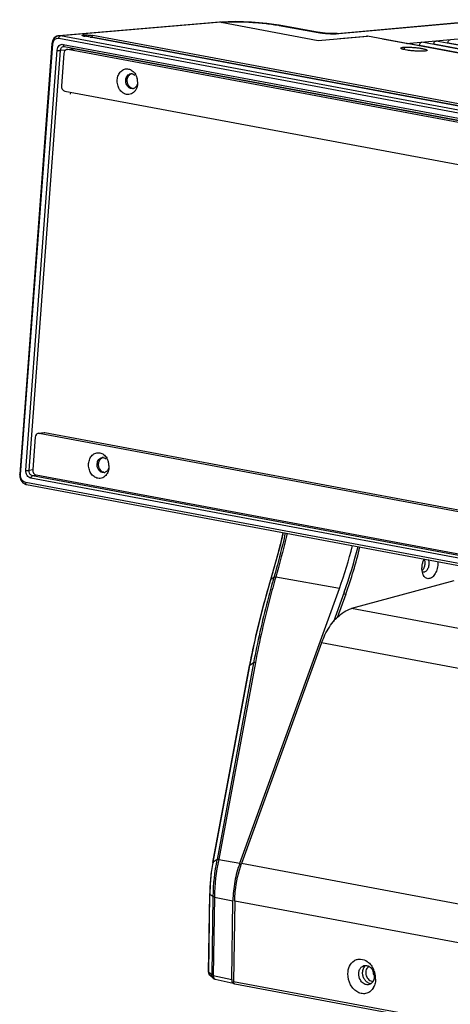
# Model space of a CAD drawing. Header units: millimetres. Extents: x 19192 to 20904, y 1507 to 2734.
# Tile 2 of 80: x 19192 to 19284, y 1661 to 1871. Entities that reach past the tile are written whole.
import ezdxf

# ---------------------------------------------------------------- set-up
doc = ezdxf.new("R2010")
doc.units = ezdxf.units.MM
doc.layers.add('02___PRT_ALL_AXES', color=7, linetype='Continuous')

msp = doc.modelspace()

# ---------------------------------------------------------------- linework, layer by layer
at = {"color": 7, "linetype": 'Continuous'}
for p, q in [((19234.34, 1870.26), (19200.07, 1867.38)), ((19234.68, 1870.25), (19200.41, 1867.36)), ((19234.68, 1870.26), (19234.83, 1870.28)), ((19234.68, 1870.25), (19255.35, 1866.38)), ((19234.78, 1870.23), (19235.17, 1870.26)), ((19236.18, 1870.35), (19234.83, 1870.28)), ((19234.83, 1870.28), (19235.17, 1870.26)), ((19247.06, 1869.6), (19246.87, 1869.61)), ((19246.87, 1869.61), (19247.05, 1869.58)), ((19247.05, 1869.58), (19255.36, 1868.08)), ((19255.55, 1868.08), (19247.06, 1869.6)), ((19259.38, 1867.86), (19291.96, 1870.8)), ((19259.73, 1867.84), (19292.31, 1870.78)), ((19199.66, 1867.28), (19199.11, 1866.9)), ((19200.08, 1867.38), (19199.66, 1867.28)), ((19200.07, 1867.38), (19200.09, 1867.38)), ((19200.09, 1867.38), (19200.41, 1867.36)), ((20032.61, 1711.73), (19200.41, 1867.36)), ((20033.6, 1712.4), (19205.6, 1867.25)), ((19205.6, 1867.25), (19205.65, 1867.25)), ((20033.65, 1712.4), (19205.65, 1867.25)), ((19206.74, 1867.09), (19207, 1867.05)), ((20034.53, 1712.29), (19207, 1867.05)), ((20035.32, 1712.56), (19207.32, 1867.4)), ((19255.35, 1866.38), (19265.86, 1867.26)), ((19255.55, 1868.08), (19255.36, 1868.08)), ((19259.38, 1867.86), (19259.73, 1867.84)), ((19259.4, 1867.82), (19259.73, 1867.84)), ((19260.01, 1866.77), (19265.69, 1867.28)), ((19265.68, 1867.25), (19265.69, 1867.28)), ((19265.82, 1867.26), (19265.69, 1867.28)), ((20054.73, 1719.73), (19265.86, 1867.26)), ((19274.09, 1865.74), (19304.54, 1868.49)), ((19198.57, 1865.65), (19191.73, 1773.86)), ((19191.92, 1773.79), (19198.77, 1865.58)), ((19198.73, 1866.31), (19198.57, 1865.65)), ((19198.65, 1865.6), (19198.77, 1865.58)), ((19199.11, 1866.9), (19198.73, 1866.31)), ((19200.06, 1866.83), (20032.26, 1711.2)), ((19201.01, 1865.54), (20031.15, 1710.29)), ((19201.11, 1865.09), (19201.12, 1865.09)), ((19201.11, 1865.09), (19201.16, 1865.09)), ((19201.16, 1865.09), (19201.22, 1865.08)), ((19201.22, 1865.08), (20031.36, 1709.84)), ((19274.09, 1865.74), (19269.08, 1866.66)), ((19273.57, 1864.92), (19273.81, 1864.41)), ((19274.09, 1865.73), (19274.09, 1865.74)), ((20046.82, 1721.24), (19274.4, 1865.7)), ((19276.97, 1865.34), (20047.34, 1721.27)), ((20049.86, 1721.52), (19277.44, 1865.97)), ((19280.01, 1865.62), (20050.38, 1721.54)), ((20053.09, 1721.76), (19280.48, 1866.25)), ((19283.05, 1865.89), (20053.39, 1721.82)), ((19193.04, 1774.7), (19199.72, 1864.28)), ((19193.72, 1774.66), (19200.4, 1864.24)), ((19201.49, 1864.3), (19200.4, 1864.24)), ((19201.14, 1863.61), (19200.63, 1856.7)), ((19201.81, 1864.45), (19203.03, 1864.6)), ((19202.01, 1864.44), (19201.81, 1864.45)), ((19202.01, 1864.44), (19203.22, 1864.59)), ((19614.83, 1787.24), (19202.01, 1864.44)), ((19203.03, 1864.59), (19203.22, 1864.59)), ((19616.05, 1787.39), (19203.22, 1864.59)), ((19201.34, 1855.57), (19614.17, 1778.36)), ((19202.56, 1854.9), (19202.6, 1855.33)), ((19215.8, 1856.09), (19215.49, 1856.1)), ((19195.04, 1781.73), (19194.52, 1774.83)), ((19195.71, 1782.58), (19196.93, 1782.72)), ((19195.9, 1782.57), (19195.71, 1782.58)), ((19195.9, 1782.57), (19197.12, 1782.72)), ((19608.72, 1705.37), (19195.9, 1782.57)), ((19196.92, 1782.72), (19197.12, 1782.72)), ((19197.12, 1782.72), (19609.94, 1705.51)), ((19194.53, 1774.79), (19193.72, 1774.66)), ((19191.73, 1773.86), (19191.75, 1773.32)), ((19191.75, 1773.32), (19191.99, 1772.61)), ((20024.25, 1617.75), (19194.11, 1773)), ((19195.24, 1773.65), (19194.44, 1773.53)), ((20024.58, 1618.28), (19194.44, 1773.53)), ((19195.24, 1773.69), (19608.06, 1696.49)), ((19209.69, 1774.22), (19209.39, 1774.23)), ((20025.2, 1616.46), (19193, 1772.09)), ((19193, 1771.69), (19193.21, 1771.63)), ((19193.21, 1771.63), (19193.21, 1771.63)), ((19193.21, 1771.63), (20025.41, 1616)), ((19247.86, 1761.41), (19247.18, 1758.38)), ((19247.18, 1758.38), (19245.22, 1751.32)), ((19245.92, 1751.86), (19245.26, 1751.37)), ((19245.92, 1751.86), (19245.91, 1751.83)), ((19246.31, 1751.9), (19246.3, 1751.88)), ((19259.87, 1749.46), (19246.3, 1751.88)), ((19277.57, 1753.03), (19277.97, 1752.95)), ((19277.97, 1752.95), (19277.7, 1752.94)), ((19238.65, 1690.91), (19259.87, 1749.46)), ((19245.22, 1751.32), (19245.26, 1751.37)), ((19245.22, 1751.32), (19245.22, 1751.32)), ((19245.24, 1751.32), (19245.26, 1751.37)), ((19284.29, 1751.13), (19262.45, 1745.18)), ((19260.9, 1748.73), (19258.6, 1742.36)), ((19261.24, 1748.29), (19259.4, 1743.21)), ((19260.77, 1748.37), (19261.24, 1748.29)), ((20063.7, 1595.33), (19262.45, 1745.18)), ((19256.09, 1737.88), (19239.04, 1690.83)), ((19241.93, 1738.78), (19240.7, 1732.96)), ((20060.43, 1587.46), (19256.09, 1737.88)), ((19232.91, 1691.01), (19240.7, 1732.96)), ((19232.98, 1691.1), (19240.69, 1732.61)), ((19241.59, 1733.62), (19233.8, 1691.67)), ((19241.97, 1733.72), (19234.17, 1691.76)), ((19240.69, 1732.61), (19240.73, 1732.83)), ((19240.73, 1732.83), (19240.75, 1732.95)), ((19240.75, 1732.95), (19240.77, 1733.05)), ((19241.59, 1733.62), (19240.77, 1733.05)), ((19233.8, 1691.67), (19232.98, 1691.1)), ((19233.8, 1691.67), (19233.79, 1691.62)), ((19234.17, 1691.76), (19234.16, 1691.71)), ((19234.16, 1691.71), (19238.65, 1690.91)), ((20043.38, 1540.41), (19239.04, 1690.83)), ((19232, 1667.66), (19232.24, 1684.32)), ((19232.04, 1667.6), (19232.29, 1684.25)), ((19232.29, 1684.25), (19232.29, 1684.32)), ((19232.92, 1683.78), (19232.29, 1684.25)), ((19232.92, 1683.78), (19232.67, 1667.08)), ((19233.24, 1683.67), (19233, 1666.97)), ((19233.24, 1683.67), (19237.18, 1682.89)), ((19236.94, 1666.06), (19237.18, 1682.89)), ((19237.57, 1682.82), (19237.33, 1665.6)), ((20041.91, 1532.39), (19237.57, 1682.82)), ((19232.67, 1667.08), (19232.04, 1667.6)), ((19233, 1666.36), (19232.37, 1666.88)), ((19233, 1666.97), (19236.94, 1666.06)), ((19233.41, 1666.16), (19237.25, 1665.27)), ((20041.66, 1515.17), (19237.33, 1665.6)), ((20041.92, 1514.68), (19237.58, 1665.11))]:
    msp.add_line(p, q, dxfattribs=at)
for points in [[(19247.06, 1869.6), (19245.87, 1869.79), (19244.39, 1869.99), (19242.8, 1870.15), (19241.13, 1870.27), (19239.44, 1870.35), (19237.78, 1870.38), (19236.18, 1870.35)], [(19259.38, 1867.86), (19259.18, 1867.84), (19258.72, 1867.83), (19258.14, 1867.83), (19257.49, 1867.86), (19256.85, 1867.91), (19256.26, 1867.97), (19255.76, 1868.04), (19255.55, 1868.08)], [(19191.99, 1772.61), (19192.42, 1772.04), (19193, 1771.69)], [(19245.22, 1751.32), (19243.5, 1745.18), (19241.93, 1738.78)], [(19232.91, 1691.01), (19232.58, 1688.91), (19232.33, 1686.36), (19232.24, 1684.32)]]:
    msp.add_lwpolyline(points, dxfattribs=at)
for centre, radius, start, end in [((19200.17, 1866.13), 1.25, 100.0211, 109.6176), ((19200.17, 1866.13), 1.25, 94.7993, 100.0071), ((19206.39, 1871.27), 4.09, 257.7045, 259.4539), ((19257.45, 1879.7), 11.8, 259.8206, 260.6805), ((19257.84, 1882.07), 14.21, 260.6754, 261.9831), ((19258.83, 1879.36), 11.55, 271.681, 272.8061), ((19215.54, 1858.26), 1.02, 88.6357, 96.7336), ((19215.54, 1858.26), 1.02, 79.4147, 88.6233), ((19213.48, 1857.43), 3.4, 12.8888, 14.3169), ((19213.39, 1857.42), 3.49, 0.674, 12.8576), ((19213.5, 1857.42), 3.38, 355.7411, 359.1582), ((19213.44, 1857.42), 3.44, 359.1517, 0.6722), ((19215.68, 1857.1), 1.02, 276.7469, 286.4202), ((19215.68, 1857.1), 1.01, 286.431, 291.5788), ((19214.28, 1857.15), 2.54, 325.856, 329.7371), ((19209.44, 1776.39), 1.02, 88.6357, 96.7336), ((19209.44, 1776.39), 1.02, 79.4147, 88.6233), ((19207.37, 1775.56), 3.4, 12.8888, 14.3169), ((19207.28, 1775.54), 3.49, 0.674, 12.8576), ((19207.39, 1775.54), 3.38, 355.7411, 359.1582), ((19207.33, 1775.54), 3.44, 359.1517, 0.6722), ((19209.58, 1775.23), 1.02, 276.7469, 286.4202), ((19209.58, 1775.22), 1.01, 286.431, 291.5788), ((19208.19, 1775.27), 2.53, 324.9634, 329.7445), ((19100.39, 1795.74), 151.48, 345.8655, 346.8949), ((19091.85, 1797.88), 160.29, 345.636, 345.8694), ((19170.98, 1781.59), 94.52, 340.126, 345.9414), ((19169.81, 1781.71), 96.88, 340.0983, 346.0873), ((19169.37, 1781.55), 97.7, 340.0958, 346.2586), ((19455.8, 1691.79), 218.31, 164.0367, 164.2136), ((19277.8, 1753.51), 0.579, 246.5984, 259.3375), ((19274.4, 1683.15), 41.49, 168.2153, 179.1291), ((19269.3, 1684.21), 36.97, 169.2662, 169.4202), ((19274.07, 1683.05), 40.84, 167.7581, 179.1278), ((19232.99, 1667.65), 0.987, 179.1795, 183.3673), ((19233.01, 1667.65), 1.01, 183.3951, 201.2468), ((19263.11, 1666.41), 4.45, 29.4973, 34.6227), ((19262.85, 1666.26), 4.76, 16.7492, 29.4559), ((19262.75, 1666.23), 4.86, 6.0352, 16.7633), ((19232.91, 1667.54), 0.858, 224.7902, 230.6438), ((19233.5, 1666.54), 0.389, 241.0879, 248.9375), ((19233.49, 1666.52), 0.375, 248.9752, 257.0492), ((19263, 1666.25), 4.61, 359.2236, 6.0698), ((19264.23, 1666), 3.35, 331.3414, 339.632)]:
    msp.add_arc(centre, radius, start, end, dxfattribs=at)
for centre, major_axis, ratio, start_param, end_param in [((19234.53, 1868.27), (-0.24, 1.99), 0.789361, 6.041084, 6.25959), ((19204.06, 1864.24), (-0.12, 0.994), 0.789024, 1.00628, 1.175485), ((19237.55, 1666.23), (0.184, 0.983), 0.59573, 1.852868, 3.115427)]:
    msp.add_ellipse(centre, major_axis=major_axis, ratio=ratio, start_param=start_param, end_param=end_param, dxfattribs=at)
for points, knots in [([(19235.17, 1870.26), (19235.54, 1870.29), (19236.35, 1870.34), (19238.15, 1870.37), (19240.68, 1870.3), (19243.29, 1870.1), (19245.39, 1869.85), (19246.39, 1869.69), (19246.87, 1869.61)], [0, 0, 0, 0, 0.095624, 0.205717, 0.460858, 0.74018, 0.875941, 1, 1, 1, 1]), ([(19198.86, 1866.42), (19198.95, 1866.62), (19199.19, 1867), (19199.56, 1867.24), (19199.75, 1867.31)], [0, 0, 0, 0, 0.521686, 1, 1, 1, 1]), ([(19200.06, 1866.83), (19200.07, 1866.88), (19200.09, 1867.03), (19200.16, 1867.19), (19200.24, 1867.27)], [0, 0, 0, 0, 0.266253, 1, 1, 1, 1]), ([(19200.24, 1867.27), (19200.25, 1867.29), (19200.3, 1867.33), (19200.36, 1867.36), (19200.41, 1867.36)], [0, 0, 0, 0, 0.280297, 1, 1, 1, 1]), ([(19205.6, 1867.25), (19205.5, 1867.27), (19205.37, 1867.29), (19205.22, 1867.34), (19205.14, 1867.37), (19205.08, 1867.4), (19205.05, 1867.42), (19205.05, 1867.46), (19205.08, 1867.49), (19205.14, 1867.51), (19205.22, 1867.52), (19205.32, 1867.54), (19205.51, 1867.55), (19205.78, 1867.55), (19206, 1867.54), (19206.12, 1867.54)], [0, 0, 0, 0, 0.165896, 0.231046, 0.282271, 0.319188, 0.342724, 0.358332, 0.379811, 0.41415, 0.462682, 0.525142, 0.600421, 0.784095, 1, 1, 1, 1]), ([(19205.32, 1867.32), (19205.31, 1867.32), (19205.27, 1867.35), (19205.36, 1867.31), (19205.42, 1867.3), (19205.49, 1867.28), (19205.52, 1867.27)], [0, 0, 0, 0, 0.122424, 0.275092, 0.58195, 1, 1, 1, 1]), ([(19206.12, 1867.54), (19206.23, 1867.53), (19206.63, 1867.51), (19207.02, 1867.46), (19207.32, 1867.4)], [0, 0, 0, 0, 0.260381, 1, 1, 1, 1]), ([(19207.32, 1867.4), (19207.28, 1867.4), (19207.12, 1867.34), (19207.04, 1867.17), (19207, 1867.05)], [0, 0, 0, 0, 0.202046, 1, 1, 1, 1]), ([(19255.86, 1868), (19256.14, 1867.96), (19256.72, 1867.9), (19257.58, 1867.83), (19258.4, 1867.8), (19258.92, 1867.8), (19259.17, 1867.81)], [0, 0, 0, 0, 0.259641, 0.525923, 0.777636, 1, 1, 1, 1]), ([(19198.57, 1865.65), (19198.57, 1865.64), (19198.6, 1865.62), (19198.63, 1865.61), (19198.65, 1865.6)], [0, 0, 0, 0, 0.317296, 1, 1, 1, 1]), ([(19198.68, 1865.69), (19198.69, 1865.75), (19198.72, 1866), (19198.79, 1866.25), (19198.86, 1866.42)], [0, 0, 0, 0, 0.254712, 1, 1, 1, 1]), ([(19198.77, 1865.58), (19198.77, 1865.62), (19198.8, 1865.81), (19198.85, 1866), (19198.9, 1866.13)], [0, 0, 0, 0, 0.254745, 1, 1, 1, 1]), ([(19198.9, 1866.13), (19198.97, 1866.29), (19199.16, 1866.57), (19199.45, 1866.76), (19199.6, 1866.81)], [0, 0, 0, 0, 0.521861, 1, 1, 1, 1]), ([(19199.72, 1864.28), (19199.73, 1864.47), (19199.81, 1864.83), (19200.1, 1865.28), (19200.53, 1865.55), (19200.86, 1865.57), (19201.01, 1865.54)], [0, 0, 0, 0, 0.27876, 0.536219, 0.772047, 1, 1, 1, 1]), ([(19200.4, 1864.24), (19200.42, 1864.45), (19200.52, 1864.77), (19200.83, 1865.03), (19201.02, 1865.09), (19201.11, 1865.09)], [0, 0, 0, 0, 0.53024, 0.770692, 1, 1, 1, 1]), ([(19201.01, 1865.54), (19201.01, 1865.5), (19201.01, 1865.35), (19201.05, 1865.19), (19201.13, 1865.13)], [0, 0, 0, 0, 0.291308, 1, 1, 1, 1]), ([(19273, 1864.7), (19272.99, 1864.71), (19272.98, 1864.74), (19273, 1864.78), (19273.04, 1864.81), (19273.1, 1864.83), (19273.19, 1864.86), (19273.35, 1864.89), (19273.48, 1864.91), (19273.57, 1864.92)], [0, 0, 0, 0, 0.056866, 0.110862, 0.183273, 0.284257, 0.417055, 0.581495, 1, 1, 1, 1]), ([(19273.57, 1864.92), (19273.79, 1864.94), (19274.28, 1864.95), (19275.08, 1864.93), (19275.94, 1864.87), (19276.67, 1864.79), (19277.22, 1864.7), (19277.58, 1864.64), (19277.9, 1864.57), (19278.16, 1864.5), (19278.36, 1864.43), (19278.48, 1864.37), (19278.54, 1864.32), (19278.57, 1864.29), (19278.57, 1864.25), (19278.56, 1864.24), (19278.55, 1864.23)], [0, 0, 0, 0, 0.127998, 0.287495, 0.461981, 0.633784, 0.71309, 0.785237, 0.848371, 0.901015, 0.94189, 0.970466, 0.980304, 0.987617, 0.993538, 1, 1, 1, 1]), ([(19276.97, 1865.34), (19276.97, 1865.43), (19277.01, 1865.59), (19277.13, 1865.85), (19277.33, 1866), (19277.44, 1865.97)], [0, 0, 0, 0, 0.303376, 0.58957, 1, 1, 1, 1]), ([(19280.01, 1865.62), (19280.01, 1865.7), (19280.05, 1865.87), (19280.17, 1866.12), (19280.37, 1866.27), (19280.48, 1866.25)], [0, 0, 0, 0, 0.303376, 0.58957, 1, 1, 1, 1]), ([(19283.05, 1865.89), (19283.06, 1865.98), (19283.09, 1866.14), (19283.21, 1866.4), (19283.41, 1866.54), (19283.52, 1866.52)], [0, 0, 0, 0, 0.303376, 0.58957, 1, 1, 1, 1]), ([(19199.72, 1864.28), (19199.83, 1864.26), (19200.06, 1864.24), (19200.3, 1864.23), (19200.4, 1864.24)], [0, 0, 0, 0, 0.524016, 1, 1, 1, 1]), ([(19201.43, 1864.26), (19201.38, 1864.22), (19201.23, 1864.03), (19201.16, 1863.79), (19201.14, 1863.61)], [0, 0, 0, 0, 0.236323, 1, 1, 1, 1]), ([(19201.81, 1864.45), (19201.78, 1864.45), (19201.63, 1864.42), (19201.5, 1864.34), (19201.43, 1864.26)], [0, 0, 0, 0, 0.245676, 1, 1, 1, 1]), ([(19277.99, 1864.09), (19277.79, 1864.07), (19277.34, 1864.06), (19276.62, 1864.07), (19275.82, 1864.12), (19275.02, 1864.2), (19274.29, 1864.3), (19273.75, 1864.41), (19273.4, 1864.5), (19273.22, 1864.57), (19273.08, 1864.63), (19273.02, 1864.67), (19273, 1864.7)], [0, 0, 0, 0, 0.118312, 0.264841, 0.426593, 0.589811, 0.740192, 0.864739, 0.913986, 0.953137, 0.981714, 1, 1, 1, 1]), ([(19278.55, 1864.23), (19278.53, 1864.21), (19278.47, 1864.17), (19278.28, 1864.12), (19278.11, 1864.1), (19277.99, 1864.09)], [0, 0, 0, 0, 0.139232, 0.352519, 1, 1, 1, 1]), ([(19214.5, 1854.86), (19214.2, 1854.91), (19213.62, 1855.19), (19212.96, 1855.93), (19212.56, 1856.9), (19212.47, 1857.97), (19212.7, 1858.98), (19213.24, 1859.8), (19214.02, 1860.3), (19214.62, 1860.33), (19214.9, 1860.28)], [0, 0, 0, 0, 0.115735, 0.242474, 0.378624, 0.517794, 0.652218, 0.776321, 0.890019, 1, 1, 1, 1]), ([(19214.55, 1856.88), (19214.39, 1857.19), (19214.25, 1857.9), (19214.49, 1858.59), (19214.7, 1858.85)], [0, 0, 0, 0, 0.51449, 1, 1, 1, 1]), ([(19214.7, 1858.85), (19214.79, 1858.96), (19215.01, 1859.16), (19215.29, 1859.25), (19215.42, 1859.27)], [0, 0, 0, 0, 0.513302, 1, 1, 1, 1]), ([(19214.9, 1860.28), (19215.19, 1860.23), (19215.78, 1859.96), (19216.2, 1859.48), (19216.38, 1859.2)], [0, 0, 0, 0, 0.47731, 1, 1, 1, 1]), ([(19215.73, 1859.26), (19215.78, 1859.25), (19215.97, 1859.2), (19216.15, 1859.09), (19216.27, 1859)], [0, 0, 0, 0, 0.241299, 1, 1, 1, 1]), ([(19216.38, 1859.2), (19216.42, 1859.13), (19216.59, 1858.84), (19216.71, 1858.52), (19216.77, 1858.27)], [0, 0, 0, 0, 0.245463, 1, 1, 1, 1]), ([(19200.63, 1856.7), (19200.61, 1856.45), (19200.7, 1856.05), (19201.02, 1855.69), (19201.24, 1855.59), (19201.34, 1855.57)], [0, 0, 0, 0, 0.528632, 0.775011, 1, 1, 1, 1]), ([(19215.49, 1856.1), (19215.3, 1856.14), (19214.91, 1856.34), (19214.65, 1856.68), (19214.55, 1856.88)], [0, 0, 0, 0, 0.474187, 1, 1, 1, 1]), ([(19216.82, 1857.1), (19216.76, 1856.89), (19216.58, 1856.5), (19216.24, 1856.23), (19216.05, 1856.15)], [0, 0, 0, 0, 0.525785, 1, 1, 1, 1]), ([(19216.87, 1857.16), (19216.86, 1857.05), (19216.8, 1856.6), (19216.65, 1856.16), (19216.48, 1855.87)], [0, 0, 0, 0, 0.258647, 1, 1, 1, 1]), ([(19216.39, 1855.72), (19216.18, 1855.41), (19215.74, 1855.01), (19215.03, 1854.81), (19214.67, 1854.82), (19214.5, 1854.86)], [0, 0, 0, 0, 0.512847, 0.756819, 1, 1, 1, 1]), ([(19195.32, 1782.39), (19195.28, 1782.35), (19195.12, 1782.16), (19195.05, 1781.92), (19195.04, 1781.73)], [0, 0, 0, 0, 0.236323, 1, 1, 1, 1]), ([(19195.71, 1782.58), (19195.67, 1782.57), (19195.53, 1782.54), (19195.4, 1782.46), (19195.32, 1782.39)], [0, 0, 0, 0, 0.245676, 1, 1, 1, 1]), ([(19208.39, 1772.99), (19208.1, 1773.04), (19207.51, 1773.31), (19206.85, 1774.06), (19206.45, 1775.03), (19206.37, 1776.1), (19206.6, 1777.11), (19207.13, 1777.93), (19207.91, 1778.43), (19208.52, 1778.46), (19208.79, 1778.41)], [0, 0, 0, 0, 0.115735, 0.242474, 0.378624, 0.517794, 0.652218, 0.776321, 0.890019, 1, 1, 1, 1]), ([(19208.45, 1775.01), (19208.29, 1775.32), (19208.15, 1776.03), (19208.38, 1776.72), (19208.59, 1776.97)], [0, 0, 0, 0, 0.51449, 1, 1, 1, 1]), ([(19208.59, 1776.97), (19208.68, 1777.09), (19208.9, 1777.28), (19209.18, 1777.38), (19209.32, 1777.39)], [0, 0, 0, 0, 0.513302, 1, 1, 1, 1]), ([(19208.79, 1778.41), (19209.09, 1778.36), (19209.67, 1778.08), (19210.1, 1777.6), (19210.27, 1777.33)], [0, 0, 0, 0, 0.47731, 1, 1, 1, 1]), ([(19209.62, 1777.38), (19209.67, 1777.38), (19209.87, 1777.32), (19210.04, 1777.22), (19210.16, 1777.13)], [0, 0, 0, 0, 0.241299, 1, 1, 1, 1]), ([(19210.27, 1777.33), (19210.31, 1777.26), (19210.48, 1776.97), (19210.6, 1776.65), (19210.67, 1776.4)], [0, 0, 0, 0, 0.245463, 1, 1, 1, 1]), ([(19194.11, 1773), (19193.95, 1773.03), (19193.63, 1773.18), (19193.27, 1773.58), (19193.05, 1774.11), (19193.02, 1774.5), (19193.04, 1774.7)], [0, 0, 0, 0, 0.223513, 0.468387, 0.731377, 1, 1, 1, 1]), ([(19193.04, 1774.7), (19193.15, 1774.68), (19193.38, 1774.65), (19193.61, 1774.65), (19193.72, 1774.66)], [0, 0, 0, 0, 0.524016, 1, 1, 1, 1]), ([(19194.2, 1773.62), (19194.04, 1773.71), (19193.77, 1774.04), (19193.71, 1774.45), (19193.72, 1774.66)], [0, 0, 0, 0, 0.479324, 1, 1, 1, 1]), ([(19194.52, 1774.83), (19194.5, 1774.58), (19194.59, 1774.18), (19194.92, 1773.81), (19195.13, 1773.71), (19195.24, 1773.69)], [0, 0, 0, 0, 0.528632, 0.775011, 1, 1, 1, 1]), ([(19209.39, 1774.23), (19209.19, 1774.26), (19208.8, 1774.46), (19208.54, 1774.81), (19208.45, 1775.01)], [0, 0, 0, 0, 0.474187, 1, 1, 1, 1]), ([(19210.71, 1775.22), (19210.66, 1775.01), (19210.48, 1774.62), (19210.13, 1774.35), (19209.95, 1774.28)], [0, 0, 0, 0, 0.525785, 1, 1, 1, 1]), ([(19210.76, 1775.29), (19210.75, 1775.18), (19210.7, 1774.73), (19210.54, 1774.29), (19210.38, 1774)], [0, 0, 0, 0, 0.258647, 1, 1, 1, 1]), ([(19191.92, 1773.79), (19191.87, 1773.8), (19191.81, 1773.81), (19191.75, 1773.84), (19191.73, 1773.86), (19191.73, 1773.86)], [0, 0, 0, 0, 0.69844, 0.898565, 1, 1, 1, 1]), ([(19192.19, 1772.68), (19192.09, 1772.84), (19191.94, 1773.21), (19191.91, 1773.6), (19191.92, 1773.79)], [0, 0, 0, 0, 0.494638, 1, 1, 1, 1]), ([(19193, 1772.09), (19192.84, 1772.12), (19192.51, 1772.27), (19192.28, 1772.53), (19192.19, 1772.68)], [0, 0, 0, 0, 0.477207, 1, 1, 1, 1]), ([(19194.11, 1773), (19194.12, 1773.12), (19194.17, 1773.33), (19194.35, 1773.51), (19194.44, 1773.53)], [0, 0, 0, 0, 0.568303, 1, 1, 1, 1]), ([(19210.26, 1773.82), (19210.05, 1773.52), (19209.62, 1773.13), (19208.92, 1772.94), (19208.56, 1772.95), (19208.39, 1772.99)], [0, 0, 0, 0, 0.512288, 0.756482, 1, 1, 1, 1]), ([(19193.21, 1771.63), (19193.17, 1771.64), (19193.1, 1771.68), (19193.03, 1771.79), (19193, 1771.93), (19192.99, 1772.03), (19193, 1772.09)], [0, 0, 0, 0, 0.194989, 0.423199, 0.695746, 1, 1, 1, 1]), ([(19248.35, 1761.32), (19248.17, 1760.51), (19247.43, 1757.34), (19246.59, 1754.2), (19245.92, 1751.86)], [0, 0, 0, 0, 0.252801, 1, 1, 1, 1]), ([(19248.72, 1761.25), (19248.54, 1760.46), (19247.8, 1757.33), (19246.97, 1754.22), (19246.31, 1751.9)], [0, 0, 0, 0, 0.25272, 1, 1, 1, 1]), ([(19245.26, 1751.37), (19245.42, 1751.92), (19246.07, 1754.16), (19246.69, 1756.41), (19247.13, 1758.12)], [0, 0, 0, 0, 0.247098, 1, 1, 1, 1]), ([(19277.57, 1752.98), (19277.52, 1753.2), (19277.47, 1753.68), (19277.51, 1754.41), (19277.68, 1755.12), (19277.86, 1755.58), (19277.97, 1755.79)], [0, 0, 0, 0, 0.239609, 0.493944, 0.751431, 1, 1, 1, 1]), ([(19278.8, 1755.64), (19278.86, 1755.53), (19278.94, 1755.28), (19278.98, 1754.88), (19278.96, 1754.46), (19278.87, 1754.04), (19278.71, 1753.65), (19278.46, 1753.24), (19278.17, 1753.01), (19277.97, 1752.95)], [0, 0, 0, 0, 0.117953, 0.249328, 0.389153, 0.530985, 0.668057, 0.794385, 1, 1, 1, 1]), ([(19280.84, 1755.25), (19280.88, 1754.86), (19280.86, 1754.26), (19280.68, 1753.49), (19280.47, 1752.94), (19280.2, 1752.46), (19279.8, 1751.96), (19279.41, 1751.68), (19279.14, 1751.61)], [0, 0, 0, 0, 0.274829, 0.41565, 0.552753, 0.68218, 0.800851, 1, 1, 1, 1]), ([(19246.3, 1751.88), (19245.87, 1750.37), (19244.22, 1744.37), (19242.83, 1738.29), (19241.97, 1733.72)], [0, 0, 0, 0, 0.251979, 1, 1, 1, 1]), ([(19246.3, 1751.88), (19246.22, 1751.88), (19246.11, 1751.89), (19245.98, 1751.86), (19245.93, 1751.84), (19245.91, 1751.83)], [0, 0, 0, 0, 0.608649, 0.831851, 1, 1, 1, 1]), ([(19246.31, 1751.9), (19246.23, 1751.91), (19246.12, 1751.91), (19245.99, 1751.89), (19245.94, 1751.87), (19245.92, 1751.86)], [0, 0, 0, 0, 0.60876, 0.831944, 1, 1, 1, 1]), ([(19277.84, 1752.24), (19277.81, 1752.29), (19277.69, 1752.53), (19277.61, 1752.78), (19277.57, 1752.98)], [0, 0, 0, 0, 0.234516, 1, 1, 1, 1]), ([(19279.14, 1751.61), (19279.02, 1751.58), (19278.77, 1751.55), (19278.4, 1751.65), (19278.08, 1751.89), (19277.91, 1752.11), (19277.84, 1752.24)], [0, 0, 0, 0, 0.239712, 0.473968, 0.7226, 1, 1, 1, 1]), ([(19240.77, 1733.05), (19241.06, 1734.58), (19242.33, 1740.72), (19243.91, 1746.79), (19245.24, 1751.32)], [0, 0, 0, 0, 0.247794, 1, 1, 1, 1]), ([(19245.73, 1751.18), (19245.31, 1749.72), (19243.74, 1743.92), (19242.41, 1738.04), (19241.59, 1733.62)], [0, 0, 0, 0, 0.251948, 1, 1, 1, 1]), ([(19258.58, 1742.4), (19258.86, 1742.75), (19259.93, 1743.93), (19261.34, 1744.87), (19262.45, 1745.18)], [0, 0, 0, 0, 0.279207, 1, 1, 1, 1]), ([(19256.09, 1737.88), (19256.25, 1738.31), (19256.89, 1739.91), (19257.78, 1741.42), (19258.58, 1742.4)], [0, 0, 0, 0, 0.263391, 1, 1, 1, 1]), ([(19240.62, 1732.51), (19240.62, 1732.52), (19240.63, 1732.56), (19240.66, 1732.59), (19240.69, 1732.61)], [0, 0, 0, 0, 0.22683, 1, 1, 1, 1]), ([(19240.7, 1732.96), (19240.7, 1732.97), (19240.72, 1733.01), (19240.75, 1733.04), (19240.77, 1733.05)], [0, 0, 0, 0, 0.228306, 1, 1, 1, 1]), ([(19241.97, 1733.72), (19241.89, 1733.71), (19241.76, 1733.7), (19241.64, 1733.65), (19241.59, 1733.62)], [0, 0, 0, 0, 0.578116, 1, 1, 1, 1]), ([(19232.29, 1684.32), (19232.3, 1685.45), (19232.44, 1687.69), (19232.75, 1689.91), (19232.96, 1691)], [0, 0, 0, 0, 0.503836, 1, 1, 1, 1]), ([(19232.91, 1691.01), (19232.91, 1691.02), (19232.92, 1691.05), (19232.95, 1691.08), (19232.98, 1691.1)], [0, 0, 0, 0, 0.226951, 1, 1, 1, 1]), ([(19234.16, 1691.71), (19234.09, 1691.7), (19233.96, 1691.69), (19233.83, 1691.65), (19233.79, 1691.62)], [0, 0, 0, 0, 0.580964, 1, 1, 1, 1]), ([(19234.17, 1691.76), (19234.1, 1691.76), (19233.97, 1691.74), (19233.84, 1691.7), (19233.8, 1691.67)], [0, 0, 0, 0, 0.580293, 1, 1, 1, 1]), ([(19238.65, 1690.91), (19238.18, 1689.63), (19237.48, 1686.98), (19237.2, 1684.26), (19237.18, 1682.89)], [0, 0, 0, 0, 0.50027, 1, 1, 1, 1]), ([(19237.57, 1682.82), (19237.58, 1683.5), (19237.74, 1686.22), (19238.35, 1688.91), (19239.04, 1690.83)], [0, 0, 0, 0, 0.248665, 1, 1, 1, 1]), ([(19232.24, 1684.32), (19232.24, 1684.31), (19232.25, 1684.29), (19232.27, 1684.27), (19232.29, 1684.25)], [0, 0, 0, 0, 0.20803, 1, 1, 1, 1]), ([(19233.24, 1683.67), (19233.17, 1683.68), (19233.06, 1683.71), (19232.95, 1683.75), (19232.92, 1683.78)], [0, 0, 0, 0, 0.593492, 1, 1, 1, 1]), ([(19261.69, 1667.3), (19261.7, 1667.87), (19261.91, 1668.95), (19262.78, 1670.02), (19263.69, 1670.41), (19264.68, 1670.5), (19265.42, 1670.2), (19265.83, 1669.91)], [0, 0, 0, 0, 0.276831, 0.521583, 0.637399, 0.753486, 1, 1, 1, 1]), ([(19265.83, 1669.91), (19265.92, 1669.85), (19266.28, 1669.57), (19266.58, 1669.22), (19266.78, 1668.94)], [0, 0, 0, 0, 0.242136, 1, 1, 1, 1]), ([(19232.04, 1667.6), (19232.04, 1667.6), (19232.02, 1667.62), (19232, 1667.64), (19232, 1667.66)], [0, 0, 0, 0, 0.311201, 1, 1, 1, 1]), ([(19232.11, 1667.23), (19232.07, 1667.32), (19232.05, 1667.44), (19232.04, 1667.57), (19232.04, 1667.6)], [0, 0, 0, 0, 0.747629, 1, 1, 1, 1]), ([(19264, 1667.33), (19264, 1667.41), (19264.02, 1667.7), (19264.09, 1667.99), (19264.18, 1668.19)], [0, 0, 0, 0, 0.257734, 1, 1, 1, 1]), ([(19264.18, 1668.19), (19264.21, 1668.25), (19264.33, 1668.49), (19264.5, 1668.7), (19264.65, 1668.82)], [0, 0, 0, 0, 0.26208, 1, 1, 1, 1]), ([(19265.5, 1669.09), (19265.72, 1669.08), (19266.19, 1668.94), (19266.56, 1668.62), (19266.72, 1668.43)], [0, 0, 0, 0, 0.474903, 1, 1, 1, 1]), ([(19266.72, 1668.43), (19266.77, 1668.37), (19266.95, 1668.13), (19267.09, 1667.85), (19267.17, 1667.63)], [0, 0, 0, 0, 0.244597, 1, 1, 1, 1]), ([(19267.17, 1667.63), (19267.24, 1667.41), (19267.31, 1667.1), (19267.32, 1666.79), (19267.32, 1666.71)], [0, 0, 0, 0, 0.753628, 1, 1, 1, 1]), ([(19232.3, 1666.93), (19232.24, 1667), (19232.17, 1667.1), (19232.12, 1667.21), (19232.11, 1667.23)], [0, 0, 0, 0, 0.747409, 1, 1, 1, 1]), ([(19233, 1666.97), (19232.93, 1666.98), (19232.82, 1667.01), (19232.71, 1667.05), (19232.67, 1667.08)], [0, 0, 0, 0, 0.593513, 1, 1, 1, 1]), ([(19232.99, 1666.36), (19232.89, 1666.45), (19232.72, 1666.67), (19232.67, 1666.94), (19232.67, 1667.08)], [0, 0, 0, 0, 0.493573, 1, 1, 1, 1]), ([(19233, 1666.97), (19232.99, 1666.92), (19233, 1666.86), (19233, 1666.8), (19233, 1666.78)], [0, 0, 0, 0, 0.754588, 1, 1, 1, 1]), ([(19233, 1666.78), (19233.01, 1666.66), (19233.07, 1666.43), (19233.22, 1666.24), (19233.31, 1666.19)], [0, 0, 0, 0, 0.554769, 1, 1, 1, 1]), ([(19237.37, 1665.32), (19237.36, 1665.34), (19237.33, 1665.43), (19237.32, 1665.53), (19237.33, 1665.6)], [0, 0, 0, 0, 0.233731, 1, 1, 1, 1]), ([(19267.16, 1664.39), (19267, 1664.1), (19266.59, 1663.57), (19265.72, 1663.08), (19264.73, 1663), (19263.75, 1663.33), (19262.89, 1664.01), (19261.98, 1665.28), (19261.68, 1666.5), (19261.69, 1667.3)], [0, 0, 0, 0, 0.118171, 0.229067, 0.339396, 0.456245, 0.583275, 0.719624, 1, 1, 1, 1]), ([(19264.6, 1665.61), (19264.51, 1665.73), (19264.16, 1666.24), (19264, 1666.87), (19264, 1667.33)], [0, 0, 0, 0, 0.246293, 1, 1, 1, 1]), ([(19266.21, 1665), (19265.94, 1664.92), (19265.3, 1664.98), (19264.81, 1665.37), (19264.6, 1665.61)], [0, 0, 0, 0, 0.469627, 1, 1, 1, 1]), ([(19267.32, 1666.71), (19267.31, 1666.42), (19267.21, 1665.86), (19266.88, 1665.39), (19266.67, 1665.23)], [0, 0, 0, 0, 0.527857, 1, 1, 1, 1]), ([(19267.61, 1666.19), (19267.61, 1666.07), (19267.58, 1665.61), (19267.48, 1665.16), (19267.36, 1664.84)], [0, 0, 0, 0, 0.256592, 1, 1, 1, 1]), ([(19237.58, 1665.11), (19237.56, 1665.12), (19237.46, 1665.15), (19237.4, 1665.25), (19237.37, 1665.32)], [0, 0, 0, 0, 0.224614, 1, 1, 1, 1])]:
    msp.add_open_spline(points, degree=3, knots=knots, dxfattribs=at)
for points in [[(19199.6, 1866.81), (19199.75, 1866.85), (19199.91, 1866.86), (19200.06, 1866.83)], [(19201.13, 1865.13), (19201.16, 1865.11), (19201.19, 1865.09), (19201.22, 1865.08)], [(19274.31, 1865.7), (19274.34, 1865.7), (19274.37, 1865.71), (19274.4, 1865.7)], [(19194.44, 1773.53), (19194.36, 1773.54), (19194.27, 1773.57), (19194.2, 1773.62)], [(19264.65, 1668.82), (19264.79, 1668.92), (19264.94, 1669), (19265.11, 1669.05)], [(19265.11, 1669.05), (19265.23, 1669.08), (19265.37, 1669.1), (19265.5, 1669.09)], [(19232.07, 1667.28), (19232.13, 1667.13), (19232.24, 1666.98), (19232.37, 1666.87)], [(19232.99, 1666.36), (19233.11, 1666.26), (19233.26, 1666.19), (19233.41, 1666.16)], [(19266.67, 1665.23), (19266.54, 1665.12), (19266.38, 1665.04), (19266.21, 1665)]]:
    msp.add_open_spline(points, degree=3, dxfattribs=at)
at = {"layer": '02___PRT_ALL_AXES', "color": 7, "linetype": 'Continuous'}
msp.add_line((19266.77, 1665.72), (19267.11, 1665.82), dxfattribs=at)
msp.add_arc((19269.15, 1667.97), 2.12, 183.4705, 207.8408, dxfattribs=at)
for points, knots in [([(19214.71, 1858.3), (19214.77, 1858.51), (19214.95, 1858.9), (19215.29, 1859.17), (19215.48, 1859.24)], [0, 0, 0, 0, 0.52578, 1, 1, 1, 1]), ([(19214.86, 1856.92), (19214.75, 1857.13), (19214.62, 1857.59), (19214.65, 1858.07), (19214.71, 1858.3)], [0, 0, 0, 0, 0.500719, 1, 1, 1, 1]), ([(19215.26, 1856.39), (19215.22, 1856.43), (19215.06, 1856.58), (19214.93, 1856.77), (19214.86, 1856.92)], [0, 0, 0, 0, 0.241839, 1, 1, 1, 1]), ([(19215.8, 1856.14), (19215.75, 1856.15), (19215.56, 1856.2), (19215.38, 1856.3), (19215.26, 1856.39)], [0, 0, 0, 0, 0.241296, 1, 1, 1, 1]), ([(19208.61, 1776.42), (19208.66, 1776.63), (19208.84, 1777.02), (19209.19, 1777.29), (19209.37, 1777.37)], [0, 0, 0, 0, 0.52578, 1, 1, 1, 1]), ([(19208.75, 1775.04), (19208.64, 1775.25), (19208.51, 1775.72), (19208.55, 1776.2), (19208.61, 1776.42)], [0, 0, 0, 0, 0.500719, 1, 1, 1, 1]), ([(19209.16, 1774.52), (19209.12, 1774.56), (19208.95, 1774.71), (19208.83, 1774.89), (19208.75, 1775.04)], [0, 0, 0, 0, 0.241839, 1, 1, 1, 1]), ([(19209.69, 1774.26), (19209.65, 1774.27), (19209.45, 1774.32), (19209.27, 1774.43), (19209.16, 1774.52)], [0, 0, 0, 0, 0.241296, 1, 1, 1, 1]), ([(19277.52, 1753.29), (19277.68, 1753.42), (19277.94, 1753.79), (19278.16, 1754.45), (19278.21, 1755.15), (19278.11, 1755.6), (19278.01, 1755.78)], [0, 0, 0, 0, 0.231546, 0.49764, 0.765066, 1, 1, 1, 1]), ([(19264.83, 1667.56), (19264.84, 1667.85), (19264.94, 1668.41), (19265.27, 1668.88), (19265.48, 1669.04)], [0, 0, 0, 0, 0.527855, 1, 1, 1, 1]), ([(19264.98, 1666.64), (19264.91, 1666.86), (19264.84, 1667.17), (19264.83, 1667.48), (19264.83, 1667.56)], [0, 0, 0, 0, 0.753628, 1, 1, 1, 1]), ([(19266.18, 1668.85), (19266.05, 1668.79), (19265.81, 1668.6), (19265.58, 1668.18), (19265.48, 1667.69), (19265.51, 1667.16), (19265.67, 1666.64), (19265.96, 1666.2), (19266.33, 1665.87), (19266.63, 1665.75), (19266.77, 1665.72)], [0, 0, 0, 0, 0.109266, 0.227407, 0.355535, 0.490776, 0.62787, 0.760986, 0.885542, 1, 1, 1, 1]), ([(19265.43, 1665.84), (19265.38, 1665.9), (19265.2, 1666.14), (19265.06, 1666.42), (19264.98, 1666.64)], [0, 0, 0, 0, 0.244601, 1, 1, 1, 1]), ([(19266.09, 1665.32), (19266.03, 1665.35), (19265.78, 1665.48), (19265.57, 1665.68), (19265.43, 1665.84)], [0, 0, 0, 0, 0.240195, 1, 1, 1, 1]), ([(19266.77, 1665.72), (19266.79, 1665.72), (19266.88, 1665.71), (19266.97, 1665.7), (19267.03, 1665.71)], [0, 0, 0, 0, 0.253189, 1, 1, 1, 1]), ([(19266.65, 1665.18), (19266.61, 1665.18), (19266.41, 1665.2), (19266.22, 1665.26), (19266.09, 1665.32)], [0, 0, 0, 0, 0.243882, 1, 1, 1, 1])]:
    msp.add_open_spline(points, degree=3, knots=knots, dxfattribs=at)

doc.saveas('drawing.dxf')
